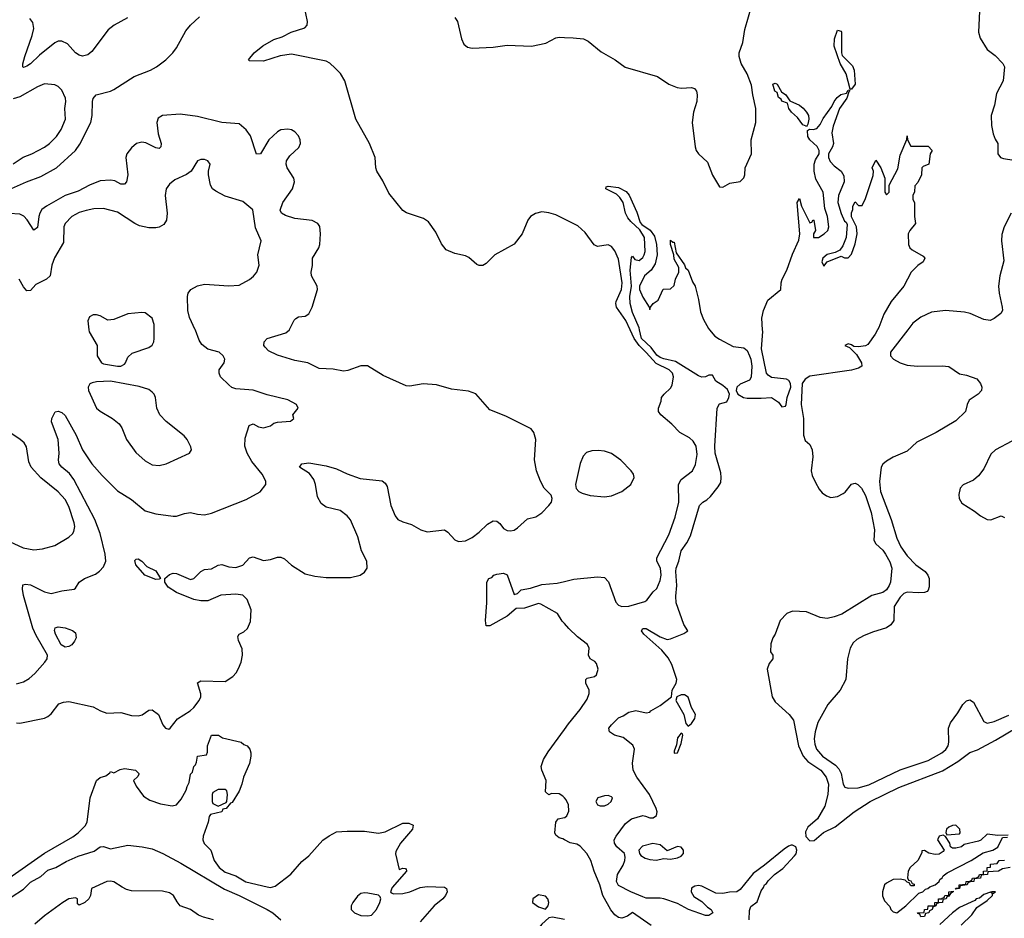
# Model space of a CAD drawing. Header units: inches. Extents: x 1694797 to 1849917, y 907313 to 1017959.
# Tile 76 of 256: x 1706868 to 1712528, y 956619 to 961781. Entities that reach past the tile are written whole.
import ezdxf

# ---------------------------------------------------------------- set-up
doc = ezdxf.new("R2010")
doc.units = ezdxf.units.IN
doc.header["$MEASUREMENT"] = 0
for name, color, linetype in [('B7905', 7, 'Continuous'), ('B7906', 7, 'Continuous'), ('B7915', 7, 'Continuous'), ('B7916', 7, 'Continuous')]:
    doc.layers.add(name, color=color, linetype=linetype)

msp = doc.modelspace()

# ---------------------------------------------------------------- linework, layer by layer
at = {"layer": 'B7905', "color": 5}
for points, elevation in [([(1706850, 957741.5), (1706870, 957740.2), (1707010, 957768.8), (1707030, 957777.4), (1707050, 957793.4), (1707093.5, 957850), (1707119.5, 957860.5), (1707150, 957864.8), (1707290, 957832.7), (1707332, 957810), (1707370, 957796.5), (1707450, 957800.4), (1707510, 957784.4), (1707550, 957780.8), (1707572, 957788), (1707610, 957814.3), (1707630, 957816.8), (1707666.5, 957790), (1707691.8, 957730), (1707706.7, 957710), (1707726, 957706), (1707734, 957710), (1707775.4, 957764.6), (1707847.8, 957810), (1707870, 957830.2), (1707900.8, 957870), (1707909.8, 957890), (1707908.9, 957908.9), (1707890, 957971), (1707910, 957982), (1708050, 957979.5), (1708093, 958007), (1708112.2, 958027.8), (1708126.7, 958053.3), (1708141.1, 958090), (1708149.8, 958130), (1708147, 958167), (1708126.3, 958213.7), (1708122.5, 958237.5), (1708129, 958250), (1708155.8, 958264.2), (1708177.1, 958282.9), (1708195.7, 958324.3), (1708198, 958390), (1708176, 958450), (1708150, 958474.3), (1708110, 958480.5), (1708024.3, 958475.7), (1707950, 958442.7), (1707910, 958442.2), (1707870, 958450.6), (1707769.4, 958489.4), (1707721.4, 958521.4), (1707702, 958550), (1707702.7, 958570), (1707730, 958593.8), (1707750, 958602.2), (1707770, 958599.3), (1707850, 958564.5), (1707870, 958570.3), (1707910, 958610.3), (1707930, 958622.3), (1707970, 958626.7), (1708010, 958647.7), (1708030, 958651.7), (1708070, 958636.9), (1708110, 958634.3), (1708150, 958647.6), (1708189.8, 958690.2), (1708210, 958694.9), (1708270, 958674), (1708310, 958679.5), (1708350, 958693), (1708370, 958693), (1708390, 958684.4), (1708430, 958648.2), (1708510, 958598), (1708564.6, 958584.6), (1708630, 958576.9), (1708770, 958577.3), (1708824.5, 958590), (1708850, 958606.3), (1708864.7, 958630), (1708862.8, 958670), (1708833.8, 958730), (1708811.2, 958810), (1708770, 958906.9), (1708750, 958931), (1708710, 958960.4), (1708630, 958979.6), (1708600.9, 959000.9), (1708580.2, 959040.2), (1708569, 959110), (1708559.4, 959139.4), (1708534.6, 959174.6), (1708477.2, 959210), (1708489.3, 959230), (1708530, 959235.8), (1708630, 959217.5), (1708690, 959200.6), (1708750, 959172.1), (1708825.4, 959145.4), (1708951.9, 959131.9), (1708970, 959117.6), (1708980, 959100), (1709001.8, 958990), (1709026.9, 958930), (1709042, 958910), (1709070, 958896.1), (1709120.6, 958880.6), (1709174.9, 958850), (1709210, 958838.4), (1709310, 958850.2), (1709330, 958837), (1709370, 958792), (1709390, 958783.6), (1709430, 958787.9), (1709470, 958806.5), (1709510, 958837.3), (1709557.1, 958882.9), (1709590, 958902), (1709610, 958900.7), (1709627.5, 958887.5), (1709650, 958858.5), (1709670, 958847.2), (1709690, 958844.7), (1709710, 958849.1), (1709730, 958862), (1709786.7, 958913.3), (1709834.5, 958925.5), (1709870, 958947.9), (1709909.7, 958990), (1709924.2, 959010), (1709929.6, 959030), (1709923.7, 959050), (1709882.4, 959090), (1709861.3, 959130), (1709838.9, 959190), (1709828.3, 959251.7), (1709835.6, 959370), (1709823.7, 959410), (1709809.2, 959430), (1709662.3, 959502.3), (1709570, 959539.7), (1709490, 959631.3), (1709447.6, 959647.6), (1709350, 959658.9), (1709263.3, 959683.3), (1709188.2, 959688.2), (1709110, 959675.6), (1709090, 959677.7), (1708956.6, 959736.7), (1708867.1, 959792.9), (1708830, 959792.8), (1708754.1, 959765.9), (1708730, 959761.5), (1708670, 959774), (1708590, 959777.4), (1708523.6, 959810), (1708450, 959823.4), (1708350, 959854.5), (1708299.2, 959879.2), (1708278.9, 959898.9), (1708272.4, 959910), (1708272.6, 959930), (1708290.6, 959949.4), (1708398.8, 959981.2), (1708418.5, 960000)], 620), ([(1706850, 957966), (1706890, 957977.3), (1706923.1, 957996.9), (1706955.3, 958024.7), (1707012.4, 958090), (1707025.7, 958110), (1707027.4, 958130), (1706963.1, 958243.1), (1706944.5, 958284.5), (1706890, 958472.3), (1706883.5, 958510), (1706886.6, 958533.4), (1706901.5, 958538.5), (1706930, 958533.8), (1707010, 958493.7), (1707050, 958483.8), (1707110, 958500.7), (1707182, 958510), (1707190, 958516), (1707210, 958550.4), (1707241.2, 958570), (1707304.6, 958595.4), (1707327.7, 958612.3), (1707350, 958638), (1707362.8, 958670), (1707360.2, 958710), (1707330.4, 958830), (1707300.7, 958910), (1707179.2, 959139.2), (1707153.7, 959173.7), (1707109.8, 959210), (1707096.1, 959230), (1707090.9, 959250), (1707095.6, 959290), (1707089.8, 959370), (1707051.1, 959470), (1707053, 959490), (1707071.5, 959528.5), (1707090, 959532.7), (1707110, 959524), (1707130, 959507.4), (1707193.5, 959393.5), (1707229.4, 959310), (1707283, 959230), (1707342.6, 959162.6), (1707430, 959074.2), (1707510, 959024.7), (1707590, 958958.6), (1707650, 958941.5), (1707750, 958928.2), (1707770, 958928), (1707815.3, 958944.7), (1707849.7, 958950.3), (1707890, 958939.3), (1707930, 958936.4), (1707970, 958945.7), (1708170, 959024), (1708251.4, 959068.6), (1708282.6, 959110), (1708283.9, 959130), (1708262.2, 959170), (1708203.1, 959243.1), (1708176.5, 959290), (1708162.9, 959330), (1708164, 959376), (1708187.3, 959450), (1708210, 959458.4), (1708241, 959441), (1708270, 959436.5), (1708310, 959448.3), (1708330, 959462.6), (1708350, 959468.9), (1708425.6, 959474.4), (1708444, 959490), (1708438, 959510), (1708468.7, 959550), (1708459, 959570), (1708410, 959597.6), (1708290, 959625.1), (1708210, 959652.8), (1708110, 959659.5), (1708088.5, 959668.5), (1708070, 959682.8), (1708022.9, 959730), (1708014, 959750), (1708014.5, 959770), (1708043.7, 959810), (1708047, 959830), (1708038.4, 959850), (1708015.1, 959870), (1707950, 959888.9), (1707915.3, 959915.3), (1707899.4, 959939.4), (1707878, 959998), (1707877, 960000)], 640), ([(1707266.5, 960000), (1707267.9, 959987.9), (1707314, 959910), (1707314, 959850), (1707338, 959810), (1707350, 959804), (1707430, 959790.6), (1707450, 959790.7), (1707470, 959802.8), (1707477.2, 959810), (1707490, 959842), (1707514.6, 959865.4), (1707610, 959897.1), (1707630, 959910.7), (1707638.9, 959930), (1707641.7, 959950), (1707640.9, 960000)], 660), ([(1706708, 958830), (1706887.7, 958747.7), (1706950, 958735), (1706999.8, 958740.2), (1707070, 958759.6), (1707151, 958809), (1707172.2, 958827.8), (1707179.6, 958840.4), (1707185.3, 958870), (1707182.2, 958890), (1707150, 958984.2), (1707130, 959023.9), (1707090, 959068.9), (1706990, 959148.8), (1706934.8, 959210), (1706921.1, 959241), (1706906.5, 959326.5), (1706894.3, 959350), (1706871.6, 959370), (1706749.9, 959449.9)], 660), ([(1710000, 958311.2), (1709986.5, 958326.5), (1709959.7, 958370), (1709863.8, 958423.8), (1709850, 958426.8), (1709770, 958400.2), (1709722.6, 958397.4), (1709670, 958353.8), (1709570, 958298), (1709550, 958298), (1709545.2, 958330), (1709553.2, 958430), (1709554, 958550), (1709564.5, 958570), (1709583, 958577), (1709592.8, 958590), (1709610, 958596.4), (1709650, 958601), (1709671.2, 958591.2), (1709710, 958478.8), (1709730, 958483.8), (1709750, 958504.9), (1709805.3, 958514.7), (1709870, 958536.1), (1709956.9, 958543.1), (1710000, 958553.9)], 580), ([(1710000, 957310.1), (1709990, 957320.9), (1709970, 957332.7), (1709924.7, 957335.3), (1709910, 957328), (1709890, 957346), (1709895.1, 957410), (1709869.6, 957469.6), (1709866.6, 957490), (1709879.3, 957530), (1709905.3, 957574.7), (1710000, 957703.9)], 580), ([(1706806.6, 956850), (1707010, 956992.9), (1707173.4, 957086.6), (1707204.7, 957110), (1707245.1, 957150), (1707256.2, 957170), (1707273, 957310), (1707308.9, 957410), (1707330, 957427.3), (1707363.2, 957436.8), (1707386, 957454), (1707390, 957462), (1707410, 957454), (1707446, 957474), (1707470, 957479.3), (1707533.1, 957470), (1707553.7, 957450), (1707553.5, 957446.5), (1707547.7, 957432.3), (1707522, 957410), (1707536.9, 957376.9), (1707579.9, 957319.9), (1707616.4, 957296.4), (1707677, 957277), (1707745.1, 957265.1), (1707768.8, 957271.2), (1707796.3, 957303.7), (1707825.6, 957354.4), (1707830, 957376), (1707841.6, 957398.4), (1707850, 957446), (1707862, 957458), (1707870, 957490.7), (1707879.7, 957500.3), (1707885.1, 957514.9), (1707890, 957550.8), (1707942, 957558), (1707947.3, 957572.7), (1707948.7, 957608.7), (1707970, 957670.2), (1708010.8, 957670), (1708034.4, 957654.4), (1708141, 957630), (1708157, 957617), (1708176.3, 957610), (1708190.8, 957590), (1708196, 957570), (1708197.3, 957550), (1708190, 957508), (1708154, 957430), (1708146, 957390), (1708130, 957348.7), (1708090, 957284), (1708080.7, 957279.3), (1708056, 957250), (1708035.3, 957244.7), (1708029.3, 957229.3), (1707964.7, 957215.3), (1707956.9, 957203.1), (1707952.4, 957170), (1707923.1, 957090), (1707921.6, 957070), (1707928.8, 957048.8), (1707967.3, 957010), (1707986.4, 956950), (1708015.6, 956910), (1708050, 956882.7), (1708110, 956863), (1708168.8, 956828.8), (1708290, 956799), (1708310, 956796.1), (1708337.7, 956802.3), (1708427.6, 956872.4), (1708490, 956944.7), (1708530, 956978.3), (1708610, 957067.2), (1708647.2, 957092.8), (1708690, 957114.6), (1708750, 957119.7), (1708850, 957119.1), (1708930, 957107), (1708970, 957114.4), (1709070, 957165.8), (1709105.6, 957165.6), (1709130, 957154), (1709126.9, 957130), (1709057.8, 957050), (1709030, 957002), (1709028.7, 956988.7), (1709050, 956898), (1709070, 956906), (1709084.7, 956904.7), (1709090, 956902), (1709091.5, 956890), (1709010, 956795.6), (1709000.3, 956770), (1709004.3, 956764.3), (1709019.6, 956759.6), (1709070, 956760.2), (1709111.2, 956771.2), (1709170, 956795.3), (1709210, 956801.6), (1709310, 956797), (1709320.7, 956790), (1709324.8, 956770), (1709316.6, 956750), (1709300.4, 956730), (1709250, 956689.3), (1709170, 956598.7)], 580), ([(1710000, 957069.7), (1709990, 957075.3), (1709970, 957081.2), (1709950, 957095.3), (1709943.7, 957110), (1709949.5, 957170.5), (1709964, 957190), (1710000, 957196.8)], 580), ([(1706819.9, 956740.1), (1706890, 956786.5), (1706930, 956826.5), (1706990, 956859.6), (1707030, 956894.4), (1707076, 956910), (1707135.8, 956944.2), (1707204.2, 956975.8), (1707296.4, 957003.6), (1707330, 957028.3), (1707350, 957030.8), (1707390, 957018.2), (1707490, 957038.5), (1707571.8, 957030), (1707630, 957017.3), (1707690.8, 956990.8), (1707795.2, 956935.2), (1708045.4, 956785.4), (1708130.2, 956750.2), (1708290.2, 956670), (1708322.8, 956650), (1708369.6, 956609.6)], 560), ([(1707982, 956610), (1707924.2, 956624.2), (1707896.6, 956636.6), (1707850, 956668.5), (1707791, 956691), (1707772.9, 956712.9), (1707753.3, 956750), (1707730, 956765.6), (1707690, 956773.8), (1707510, 956775.6), (1707483.1, 956783.1), (1707456.8, 956796.8), (1707410, 956828.2), (1707390, 956832.5), (1707368.7, 956830), (1707280.3, 956790), (1707274.9, 956750), (1707266, 956730), (1707242, 956710), (1707210, 956694), (1707200.9, 956700.9), (1707200.7, 956730), (1707190, 956736), (1707150.7, 956730), (1707116.9, 956710), (1707010, 956633.2), (1706955.4, 956584.6)], 560), ([(1710000, 956612.1), (1709930, 956626), (1709910, 956622), (1709870, 956585.6), (1709820.1, 956519.9), (1709793.2, 956470), (1709791.6, 956430), (1709808, 956370), (1709807.3, 956290), (1709816.5, 956210), (1709810, 956183.5), (1709774.6, 956130), (1709774.4, 956110), (1709805, 955990), (1709839.9, 955930), (1709896.5, 955870), (1709904.1, 955850), (1709905.7, 955810), (1709913.1, 955773.1), (1709923.7, 955750), (1709952.3, 955712.3), (1709966.7, 955666.7), (1709990, 955641.6), (1710000, 955636.5)], 620)]:
    msp.add_lwpolyline(points, dxfattribs=dict(at, elevation=elevation))
for points, elevation in [([(1707390, 959703.7), (1707310, 959701), (1707284.4, 959695.6), (1707271.8, 959688.2), (1707262.4, 959670), (1707264.2, 959650), (1707309.3, 959550), (1707330, 959531.5), (1707402, 959490), (1707439.9, 959459.9), (1707455.8, 959435.8), (1707483, 959370), (1707535.1, 959295.1), (1707590, 959246.4), (1707630, 959224.4), (1707670, 959219.5), (1707710, 959228.5), (1707845.2, 959290), (1707855.1, 959310), (1707852.1, 959327.9), (1707831.2, 959370), (1707813.3, 959390), (1707710, 959473.3), (1707673.3, 959510), (1707657.4, 959550), (1707648.4, 959610), (1707641, 959630), (1707630, 959641.7), (1707610, 959656.3), (1707554.2, 959674.2)], 660), ([(1707650, 958565.1), (1707587.3, 958590), (1707536, 958650), (1707530, 958674), (1707538, 958682), (1707550, 958682.8), (1707570, 958670.5), (1707599.8, 958639.8), (1707650, 958615.3), (1707677.3, 958570), (1707670, 958566)], 620), ([(1707130, 958176), (1707106.8, 958190), (1707073.6, 958250), (1707067.7, 958272.3), (1707073.1, 958286.9), (1707090, 958292.6), (1707130, 958286.5), (1707172.5, 958272.5), (1707190, 958258), (1707193.1, 958230), (1707184.1, 958210), (1707167.9, 958190), (1707150, 958180.1)], 620), ([(1708050, 957358), (1708010, 957358), (1707978, 957342), (1707974, 957330), (1707974, 957290), (1707978, 957278), (1708010, 957262), (1708055.3, 957284.7), (1708058, 957290), (1708062, 957330), (1708058, 957350)], 580), ([(1708850, 956765.4), (1708830, 956761), (1708810, 956745.5), (1708783.5, 956710), (1708774, 956690), (1708773.7, 956670), (1708792.8, 956650), (1708830, 956634.4), (1708870, 956632), (1708890, 956637.2), (1708919.7, 956670), (1708938.6, 956710), (1708944.7, 956730), (1708941.2, 956741.2), (1708930.8, 956750.8), (1708870, 956762.9)], 580), ([(1709850, 956752.8), (1709818, 956730), (1709816.3, 956710), (1709850, 956685.3), (1709890, 956670.7), (1709906.6, 956690), (1709909.5, 956710), (1709903.6, 956730), (1709890, 956745.1)], 620)]:
    msp.add_lwpolyline(points, close=True, dxfattribs=dict(at, elevation=elevation))
at = {"layer": 'B7906', "color": 5}
for points, elevation in [([(1710000, 960635.1), (1709950, 960659.6), (1709910, 960672.1), (1709870, 960676.2), (1709832.3, 960667.7), (1709804.7, 960650), (1709790, 960629.7), (1709755.8, 960550), (1709710, 960491.6), (1709598.7, 960430), (1709550, 960379.8), (1709530, 960369.7), (1709510, 960369.7), (1709495.2, 960375.2), (1709450, 960414), (1709430, 960423.6), (1709370, 960438), (1709319, 960459), (1709293.1, 960493.1), (1709261.2, 960561.2), (1709218.7, 960618.7), (1709190, 960638.8), (1709091.4, 960671.4), (1709070, 960685.1), (1708990, 960784.4), (1708955.8, 960855.8), (1708921.5, 960910), (1708916, 960930), (1708911.9, 960990), (1708879.9, 961070), (1708801.2, 961210), (1708736.6, 961430), (1708712.2, 961472.2), (1708682.6, 961502.6), (1708650.9, 961530.9), (1708630, 961542.2), (1708430, 961583.5), (1708366.1, 961573.9), (1708270, 961542.8), (1708190, 961544.5), (1708183.7, 961550), (1708216.4, 961590), (1708266.6, 961630), (1708330, 961666.3), (1708377, 961683), (1708429.5, 961710), (1708506.6, 961733.4), (1708521.5, 961750), (1708522.9, 961770), (1708494.3, 961910)], 580), ([(1706770, 960788.3), (1706908, 960850), (1706990, 960880.5), (1707079.8, 960930), (1707188.4, 961030), (1707214.7, 961065.3), (1707277.3, 961190), (1707283.9, 961230), (1707285.9, 961310), (1707291.3, 961328.7), (1707308.2, 961350), (1707389.9, 961370.1), (1707410, 961379.3), (1707525.8, 961454.2), (1707619.7, 961490), (1707653.7, 961510), (1707708.2, 961550), (1707748.3, 961590), (1707770, 961619.3), (1707822.7, 961717.3), (1707849.7, 961750), (1707901.8, 961798.2)], 620), ([(1707487.5, 961792.5), (1707411, 961749), (1707377.1, 961722.9), (1707282.2, 961597.8), (1707260.8, 961579.2), (1707230, 961572), (1707210, 961577.7), (1707190, 961590.7), (1707142.6, 961642.6), (1707110, 961658), (1707090, 961657.7), (1707070, 961647.9), (1706982.8, 961577.2), (1706930, 961527.3), (1706910, 961513.1), (1706890, 961506.9), (1706886, 961510), (1706886.5, 961526.5), (1706897.4, 961570), (1706940.1, 961690), (1706949.9, 961730), (1706944.3, 961764.3), (1706926.9, 961786.9)], 620), ([(1709370, 961794.3), (1709384.4, 961770), (1709407.5, 961670), (1709421.2, 961641.2), (1709442.9, 961622.9), (1709470, 961616.9), (1709590, 961622.6), (1709670, 961634.9), (1709810, 961628), (1709893.1, 961646.9), (1709950, 961676.1), (1709970, 961679.6), (1710000, 961678.8)], 580), ([(1706830, 960953.7), (1706888.6, 960991.4), (1706937.6, 961010), (1707010, 961048.4), (1707039.1, 961070), (1707079.7, 961110), (1707107.6, 961150), (1707132.2, 961210), (1707127.1, 961270), (1707132.8, 961310), (1707131.3, 961330), (1707110, 961376), (1707090, 961398), (1707070, 961407.6), (1707010, 961412.8), (1706970, 961395.4), (1706870, 961337.5), (1706830, 961325.6)], 640), ([(1708418.5, 960000), (1708419.2, 960000.8), (1708445.6, 960054.4), (1708455.1, 960064.9), (1708470, 960073.4), (1708510, 960078.5), (1708530, 960090.4), (1708548.7, 960130), (1708579.5, 960230), (1708578, 960250), (1708545.1, 960310), (1708543.5, 960330), (1708551.8, 960368.2), (1708552.1, 960410), (1708587.2, 960470), (1708592.9, 960490), (1708598, 960550), (1708593.1, 960593.1), (1708582, 960610), (1708550, 960626.9), (1708450, 960639.4), (1708395.7, 960655.7), (1708372.4, 960670), (1708366.4, 960686.4), (1708380.9, 960730), (1708435.9, 960810), (1708447.4, 960850), (1708443.2, 960870), (1708405.7, 960930), (1708400.7, 960950), (1708402.8, 960970), (1708421.3, 960998.7), (1708473.6, 961046.4), (1708482, 961070), (1708481.1, 961090), (1708470, 961114.5), (1708450, 961136.2), (1708430, 961147.3), (1708410, 961152.3), (1708370, 961147.8), (1708350, 961135.8), (1708299.8, 961090), (1708252.9, 961010), (1708230, 961007.8), (1708194.5, 961114.5), (1708170, 961148.8), (1708130, 961183.5), (1708030.2, 961189.8), (1707890, 961224.6), (1707790, 961237.4), (1707688.8, 961231.2), (1707663.9, 961216.1), (1707656.9, 961190), (1707664.4, 961124.4), (1707680.7, 961070), (1707680.3, 961050), (1707670, 961040.5), (1707650, 961044.1), (1707592.5, 961072.5), (1707570, 961078.2), (1707540.3, 961070), (1707510, 961044.2), (1707483.2, 961010), (1707478, 960990), (1707489.2, 960890), (1707482, 960850), (1707470, 960835.4), (1707450, 960836.8), (1707414.7, 960854.7), (1707390, 960859.6), (1707330, 960855.2), (1707270, 960830.4), (1707203.9, 960796.1), (1707129.1, 960770.9), (1707021.7, 960710), (1706995.6, 960690), (1706983.1, 960670), (1706977.6, 960650), (1706970, 960587.6), (1706950, 960571.3), (1706911.4, 960631.4), (1706891.9, 960651.9), (1706870, 960663.5), (1706748.1, 960671.9)], 620), ([(1707877, 960000), (1707843.4, 960070), (1707835.2, 960110), (1707832.2, 960190), (1707836.9, 960210), (1707851.8, 960230), (1707890, 960251.7), (1707930, 960262.3), (1708070, 960252.2), (1708130, 960255.5), (1708190, 960288), (1708212.7, 960307.3), (1708232, 960330), (1708244.5, 960370), (1708238, 960430), (1708256.3, 960510), (1708224.4, 960584.4), (1708207.6, 960687.6), (1708150, 960736.9), (1708050, 960766.5), (1707995.1, 960795.1), (1707975.6, 960810), (1707964.2, 960830), (1707953.7, 960890), (1707953, 960910), (1707963.7, 960950), (1707949, 960970), (1707930, 960977.6), (1707910, 960976.9), (1707890, 960969.4), (1707853, 960910), (1707827.9, 960892.1), (1707759.5, 960860.5), (1707730, 960835.1), (1707710.5, 960810), (1707703.7, 960770), (1707716.9, 960670), (1707713, 960630), (1707696, 960604), (1707670, 960589.8), (1707650, 960585.1), (1707610, 960585.3), (1707556.9, 960596.9), (1707529.2, 960609.2), (1707430, 960676.1), (1707350, 960695.8), (1707293.9, 960693.9), (1707250, 960685), (1707210, 960672.8), (1707168.8, 960650), (1707130.3, 960610), (1707122, 960590), (1707119.2, 960500.8), (1707067.8, 960412.2), (1707053.5, 960370), (1707043.2, 960310), (1707023.1, 960290), (1706960.9, 960259.1), (1706930, 960224.2), (1706910, 960223.5), (1706890, 960246.3), (1706864.4, 960290)], 640), ([(1707640.9, 960000), (1707640.4, 960030), (1707630, 960066.6), (1707590, 960096.2), (1707570, 960099.5), (1707490, 960091.8), (1707410, 960059.3), (1707374, 960054), (1707330, 960079), (1707310, 960085.2), (1707290, 960085.2), (1707270, 960073.2), (1707260.7, 960050), (1707266.5, 960000)], 660)]:
    msp.add_lwpolyline(points, dxfattribs=dict(at, elevation=elevation))
at = {"layer": 'B7915', "color": 5}
for points, elevation in [([(1710000, 958553.9), (1710052.8, 958567.2), (1710190, 958580.2), (1710230, 958576.5), (1710252, 958552), (1710294.1, 958434.1), (1710310, 958417.3), (1710330, 958409), (1710370, 958411.4), (1710461.3, 958438.7), (1710473.5, 958446.5), (1710510, 958494), (1710530, 958512.4), (1710550, 958559.3), (1710555.1, 958590), (1710551.4, 958630), (1710530.7, 958670), (1710530.7, 958690), (1710599.4, 958820.6), (1710636.9, 958923.1), (1710656.8, 959010), (1710655, 959110), (1710670, 959138.9), (1710735.1, 959190), (1710753.6, 959226.4), (1710762.8, 959282.8), (1710757.5, 959330), (1710740.3, 959360.3), (1710718.8, 959378.8), (1710663.5, 959410), (1710616.8, 959456.8), (1710552.8, 959510), (1710539.7, 959530), (1710539.7, 959550), (1710555.6, 959590), (1710558.4, 959610), (1710572, 959630), (1710610, 959664.4), (1710618.6, 959681.4), (1710627.2, 959730), (1710621.1, 959750), (1710601.6, 959770), (1710526.4, 959806.3), (1710470, 959869.8), (1710428.5, 959908.5), (1710399.5, 959950), (1710376.4, 960000)], 580), ([(1711061.2, 956610), (1711063.9, 956663.9), (1711070, 956686), (1711106.5, 956713.5), (1711130, 956776.4), (1711144.4, 956795.6), (1711149.2, 956810), (1711161, 956819), (1711170, 956834.2), (1711206.9, 956870), (1711255.2, 956904.8), (1711322.9, 956977.1), (1711330.7, 956989.3), (1711334.5, 957010), (1711329.5, 957029.5), (1711310, 957039.5), (1711302, 957038), (1711286.7, 957033.3), (1711263.3, 957016.7), (1711150, 956923.2), (1711083.5, 956876.5), (1711010, 956784.2), (1710990, 956769.7), (1710947.8, 956767.8), (1710910, 956760.3), (1710870, 956763.5), (1710790, 956802.9), (1710770, 956807.1), (1710750, 956802.8), (1710729.2, 956790.8), (1710727.2, 956770), (1710744.1, 956744.1), (1710790, 956715.6), (1710822.4, 956682.4), (1710843, 956670), (1710851.7, 956650), (1710830, 956635.6), (1710810, 956635.6), (1710713.2, 956670), (1710650, 956704.5), (1710571.3, 956731.3), (1710550, 956735.1), (1710470, 956734.8), (1710450, 956741.3), (1710380.7, 956770), (1710310, 956806.6), (1710298, 956830), (1710303.7, 956870), (1710336.4, 956923.6), (1710346.3, 956950), (1710348.2, 956970), (1710345.1, 956990), (1710300.7, 957030), (1710288, 957050), (1710286.3, 957070), (1710296.3, 957090), (1710350, 957163.1), (1710385.1, 957190), (1710450, 957208.4), (1710466.2, 957206.2), (1710490, 957194.8), (1710510, 957194.8), (1710529, 957210), (1710532.3, 957230), (1710527.6, 957250), (1710488.4, 957330), (1710415.8, 957430), (1710395.4, 957470), (1710391.3, 957510), (1710402.7, 957590), (1710392.7, 957612.7), (1710337, 957657), (1710288, 957670), (1710258, 957690), (1710255.3, 957710), (1710269.2, 957730), (1710310, 957770.6), (1710338, 957782), (1710370, 957802.8), (1710410, 957812.7), (1710470, 957798.8), (1710490, 957802), (1710495.3, 957810), (1710550, 957842), (1710615.3, 957890), (1710619.7, 957930), (1710642.2, 957970), (1710644.8, 957990), (1710616.5, 958076.5), (1710595, 958115), (1710559.5, 958159.5), (1710455.1, 958250), (1710441.6, 958270), (1710450, 958284), (1710470, 958282.6), (1710550, 958235.8), (1710590, 958221.1), (1710610, 958223.8), (1710685.4, 958254.6), (1710709, 958270), (1710685.8, 958305.8), (1710642, 958430), (1710640.2, 958470), (1710646.2, 958530), (1710639.5, 958610), (1710642.3, 958630), (1710657.2, 958670), (1710671.1, 958730), (1710704, 958776), (1710723.3, 958816.7), (1710776.3, 958990), (1710795.1, 959010), (1710817.9, 959022.1), (1710839.2, 959040.8), (1710883.6, 959096.4), (1710897.6, 959122.4), (1710901.2, 959150), (1710897.7, 959177.7), (1710866.3, 959290), (1710863.4, 959330), (1710877.6, 959550), (1710890, 959574.2), (1710933.9, 959586.1), (1710945.2, 959610), (1710948.4, 959630), (1710936.3, 959656.3), (1710910, 959680.2), (1710870, 959703.7), (1710850, 959738), (1710830, 959738.4), (1710811.2, 959728.8), (1710790, 959727.8), (1710770, 959734.9), (1710638.2, 959818.2), (1710570, 959832.4), (1710550, 959840.6), (1710530, 959853.7), (1710498.1, 959898.1), (1710442.5, 959950), (1710431.7, 960000)], 560), ([(1710833.7, 960000), (1710863.6, 959963.6), (1710890, 959945.5), (1710970, 959904), (1711030, 959896.3), (1711050, 959880.7), (1711064.2, 959850), (1711071.3, 959830), (1711075.9, 959790), (1711072.2, 959727.8), (1711064.2, 959710), (1711010, 959686.3), (1710991, 959670), (1710986.2, 959650), (1710996.8, 959630), (1711029.7, 959609.7), (1711050, 959607), (1711130, 959605.8), (1711190, 959610.2), (1711230, 959583), (1711250, 959556.3), (1711270, 959561.6), (1711273.6, 959570), (1711280.2, 959610), (1711300.3, 959670), (1711298.4, 959690), (1711290, 959707.7), (1711276.4, 959716.4), (1711190, 959725.4), (1711170, 959738), (1711161.5, 959750), (1711131.9, 959890), (1711139.7, 959990), (1711138.9, 960000)], 560), ([(1711799.7, 960000), (1711785.8, 959974.2), (1711744.2, 959915.8), (1711730, 959907.1), (1711690, 959901.7), (1711663.3, 959903.3), (1711650, 959913.6), (1711630, 959918), (1711611.3, 959910), (1711638, 959898), (1711678.3, 959858.3), (1711707.6, 959810), (1711708.8, 959790), (1711690, 959779.4), (1711650, 959768.2), (1711410, 959733.7), (1711383.7, 959716.3), (1711366, 959690), (1711360.4, 959570), (1711373.9, 959490), (1711373.4, 959393.3), (1711383.4, 959363.4), (1711410, 959341.3), (1711423.2, 959310), (1711427.9, 959270), (1711418.4, 959190), (1711423.1, 959163.1), (1711441.9, 959121.9), (1711463.3, 959083.3), (1711481.9, 959061.9), (1711505.2, 959045.2), (1711530, 959036.1), (1711570, 959041.7), (1711601.7, 959058.3), (1711613.4, 959066.6), (1711650, 959112.7), (1711662.9, 959117.1), (1711670, 959118.4), (1711686.7, 959110), (1711707.8, 959090), (1711730, 959048.4), (1711763.2, 958950), (1711781, 958850), (1711778.3, 958790), (1711790.2, 958770), (1711830, 958733.7), (1711845.7, 958710), (1711870, 958667.2), (1711881, 958630), (1711873.1, 958550), (1711866.5, 958530), (1711850, 958505), (1711829, 958491), (1711767, 958473), (1711594.9, 958365.1), (1711550.4, 958349.6), (1711510, 958341.8), (1711470, 958345.8), (1711390, 958378.3), (1711310, 958383.1), (1711278.4, 958370), (1711239.1, 958330), (1711211.3, 958250), (1711198, 958230), (1711185.4, 958194.6), (1711184.7, 958150), (1711198, 958130), (1711198, 958110), (1711177.1, 958082.9), (1711164.4, 958050), (1711193, 957890), (1711210, 957862), (1711291, 957790), (1711316.4, 957756.4), (1711345.2, 957610), (1711371.4, 957550), (1711399, 957519), (1711472.5, 957470), (1711503.6, 957430), (1711517, 957390), (1711513.8, 957330), (1711496.6, 957263.4), (1711453.5, 957190), (1711398.8, 957141.2), (1711384.3, 957115.7), (1711388, 957088), (1711410, 957063.3), (1711435.2, 957064.8), (1711489.1, 957110.9), (1711555.9, 957144.1), (1711665.8, 957230), (1711757.7, 957290), (1711921.5, 957370), (1712173.6, 957466.4), (1712261.1, 957518.9), (1712330, 957571.5), (1712373, 957587), (1712477.2, 957642.8), (1712670, 957757.5)], 560), ([(1711974.1, 960000), (1711873.4, 959870), (1711874.6, 959850), (1711891.9, 959830), (1711928.9, 959808.9), (1711970, 959797.1), (1712029.9, 959790.1), (1712170, 959792.5), (1712210, 959788.2), (1712270, 959746), (1712310, 959739.3), (1712370, 959717.3), (1712390.6, 959690), (1712398, 959670), (1712397.1, 959650), (1712378, 959630), (1712325.6, 959594.4), (1712313.7, 959570), (1712305.5, 959530), (1712250, 959476.9), (1712135.8, 959410), (1712025.7, 959354.3), (1711970, 959302), (1711890, 959268.4), (1711850, 959245.1), (1711830, 959228), (1711821, 959210), (1711811.3, 959128.7), (1711817.1, 959070), (1711877.9, 958910), (1711910, 958802), (1711932.3, 958752.3), (1711970, 958700.9), (1712019.1, 958650), (1712072.6, 958610), (1712089.1, 958590), (1712095.8, 958570), (1712096.7, 958523.3), (1712090, 958502.7), (1712084.2, 958495.8), (1712069.3, 958490.7), (1712032.1, 958487.9), (1711970, 958493.1), (1711950, 958484.6), (1711930, 958463.9), (1711895.3, 958410), (1711892.9, 958330), (1711875.2, 958304.8), (1711850, 958286.8), (1711770, 958262.8), (1711718.7, 958241.3), (1711680.7, 958219.3), (1711659.4, 958200.6), (1711642.8, 958170), (1711626, 958110), (1711617.6, 957990), (1711583.6, 957930), (1711513, 957847), (1711456.8, 957743.2), (1711440.8, 957690), (1711434.7, 957650), (1711438.8, 957618.8), (1711448.9, 957590), (1711483.6, 957550), (1711557.7, 957497.7), (1711577.6, 957477.6), (1711590.9, 957450), (1711602, 957390), (1711611.8, 957371.8), (1711630, 957366.2), (1711688.8, 957368.8), (1711750, 957384.4), (1711930, 957471.2), (1712090, 957524.4), (1712168.3, 957570), (1712191.7, 957588.3), (1712205.9, 957610), (1712209.9, 957630), (1712207.3, 957710), (1712218.2, 957741.8), (1712261.2, 957798.8), (1712290, 957846), (1712310, 957867.7), (1712330, 957873.4), (1712350, 957859.5), (1712409.3, 957750), (1712430, 957739.8), (1712470, 957749), (1712554, 957786)], 580), ([(1712665.6, 959410), (1712477.5, 959310), (1712450, 959285.3), (1712410, 959201.1), (1712379.5, 959160.5), (1712350, 959136.4), (1712291.2, 959108.8), (1712273.4, 959090), (1712266.1, 959053.9), (1712267.8, 959030), (1712283.1, 959003.1), (1712357.5, 958957.5), (1712390.5, 958930), (1712430, 958910.3), (1712450, 958908.4), (1712510, 958930.3), (1712530, 958921.6)], 620), ([(1710000, 957703.9), (1710023.7, 957736.3), (1710090, 957817.3), (1710130, 957878), (1710141.2, 957910), (1710141.2, 957930), (1710122, 957970), (1710122, 957990), (1710130, 957998), (1710172.9, 958007.1), (1710183.1, 958016.9), (1710192.7, 958050), (1710183.1, 958083.1), (1710174.6, 958094.6), (1710148, 958110), (1710138, 958130), (1710141.2, 958170), (1710131.7, 958191.7), (1710074.7, 958234.7), (1710024, 958284), (1710000, 958311.2)], 580), ([(1710000, 957196.8), (1710002.7, 957197.3), (1710012.7, 957207.3), (1710025.4, 957234.6), (1710022.4, 957270), (1710010, 957299.3), (1710000, 957310.1)], 580), ([(1710497.1, 956577.1), (1710390, 956652.7), (1710361.3, 956630), (1710330, 956620.2), (1710310, 956624), (1710290, 956637.6), (1710267.1, 956667.1), (1710219.4, 956750), (1710203.8, 956810), (1710170.4, 956890), (1710151.9, 956950), (1710128.2, 956990), (1710090, 957033.9), (1710070, 957045.2), (1710031.8, 957051.8), (1710000, 957069.7)], 580), ([(1712550, 957095.3), (1712490, 957094), (1712430, 957101.2), (1712392.4, 957067.6), (1712379, 957061), (1712296.8, 957043.2), (1712282, 957030), (1712250, 957021.2), (1712230, 957022), (1712218, 957030), (1712214, 957050), (1712190, 957088), (1712176.4, 957096.4), (1712154, 957090), (1712144.7, 957070), (1712182, 957010), (1712176.9, 957003.1), (1712153.7, 956986.3), (1712130, 956985.2), (1712093.6, 956993.6), (1712070, 957008), (1712054, 957006), (1712054, 956994), (1712031.3, 956950), (1711986, 956910), (1711976, 956890), (1711972, 956852), (1711978, 956838), (1711990, 956834), (1711998, 956818), (1712010, 956814), (1712010, 956806), (1711990, 956806), (1711982, 956822), (1711970, 956826), (1711958, 956838), (1711930, 956844), (1711890, 956841.2), (1711850, 956821.2), (1711838.8, 956810), (1711827.7, 956770), (1711827.9, 956747.9), (1711838.8, 956718.8), (1711870, 956685.5), (1711876.5, 956670), (1711890, 956655.8), (1711910, 956649.4), (1711961.4, 956690), (1712036.3, 956763.7), (1712059.3, 956770), (1712074.7, 956785.3), (1712089.2, 956790), (1712099.7, 956800.3), (1712130.8, 956810), (1712153.8, 956830), (1712158, 956842), (1712170, 956850.6), (1712176.5, 956863.5), (1712200.4, 956879.6), (1712336.9, 956950), (1712406.1, 956993.9), (1712462.4, 957010), (1712490, 957028.1), (1712518, 957082), (1712545.4, 957085.4)], 560), ([(1712562, 956910), (1712516.9, 956903.1), (1712494, 956890), (1712434, 956886), (1712432, 956870), (1712394, 956866), (1712392, 956850), (1712354, 956846), (1712352, 956830), (1712331.3, 956828.7), (1712318, 956822), (1712314, 956810), (1712274, 956806), (1712270, 956789), (1712246, 956786), (1712251.6, 956791.6), (1712268.4, 956791.6), (1712269.2, 956810), (1712306, 956814), (1712308, 956830), (1712329, 956831), (1712342, 956838), (1712346, 956850), (1712368.7, 956851.3), (1712382, 956858), (1712386, 956870), (1712408, 956872), (1712409, 956890), (1712428.9, 956891.1), (1712429.4, 956910), (1712448, 956912), (1712449, 956930), (1712486.6, 956933.4), (1712498, 956950), (1712528.2, 956951.8)], 540), ([(1712280.3, 956579.7), (1712341.1, 956638.9), (1712370, 956680.5), (1712430, 956721.6), (1712459.3, 956750), (1712460.2, 956759.8), (1712478, 956770), (1712454, 956770), (1712458, 956762), (1712448.9, 956768.9), (1712410, 956755), (1712385, 956735), (1712366.7, 956730), (1712358.2, 956721.8), (1712270, 956679.9), (1712229.6, 956650), (1712156.7, 956583.3)], 560)]:
    msp.add_lwpolyline(points, dxfattribs=dict(at, elevation=elevation))
for points, elevation in [([(1710193.5, 959306.5), (1710156.1, 959303.9), (1710126.4, 959293.6), (1710106.3, 959273.7), (1710089.1, 959230.9), (1710063.1, 959110), (1710067, 959087), (1710082.8, 959070), (1710100.8, 959060.8), (1710147.8, 959047.8), (1710230, 959038.9), (1710270, 959044.9), (1710330, 959070.3), (1710382, 959110), (1710399.6, 959150), (1710396.2, 959170), (1710383.6, 959190), (1710324.2, 959250), (1710270, 959288.2), (1710230, 959301.5)], 620), ([(1710690, 957902.5), (1710670, 957901.5), (1710644.7, 957890), (1710640.5, 957870), (1710686, 957790), (1710697.5, 957737.5), (1710710, 957722.8), (1710730, 957738.4), (1710750, 957766.4), (1710753.3, 957790), (1710729.8, 957829.8), (1710710, 957888.3)], 560), ([(1710670, 957682.7), (1710650, 957655.3), (1710644.4, 957615.6), (1710630, 957578), (1710630, 957567.3), (1710650, 957568.2), (1710670, 957622), (1710680.9, 957670), (1710678.4, 957678.4)], 560), ([(1710250, 957324.1), (1710230, 957323), (1710192, 957310), (1710179.5, 957290), (1710190.3, 957270.3), (1710204.6, 957264.6), (1710230, 957265.3), (1710250, 957274), (1710267.3, 957290), (1710275.4, 957310), (1710270, 957316)], 580), ([(1712250, 957152.7), (1712230, 957152.3), (1712210, 957141.2), (1712196, 957130), (1712192, 957112), (1712198, 957098), (1712270, 957104.7), (1712274, 957110), (1712273.2, 957130)], 560), ([(1710507.5, 957047.5), (1710447.8, 957032.2), (1710427.2, 957010), (1710430.2, 956990), (1710439, 956979), (1710463.6, 956963.6), (1710490, 956956.3), (1710527.4, 956952.6), (1710570, 956962), (1710610, 956957.4), (1710650, 956965.5), (1710670, 956975.2), (1710683.2, 956990), (1710683.4, 957010), (1710670, 957026.3), (1710650, 957031.3), (1710590, 957006), (1710550, 957039.7)], 560), ([(1712047.3, 956627.3), (1712042, 956642), (1712030, 956646), (1712029.6, 956650), (1712068, 956652), (1712069, 956670), (1712089, 956671), (1712089.5, 956690), (1712128.9, 956691.1), (1712129.4, 956710), (1712149, 956711), (1712149.5, 956730), (1712169.3, 956730.7), (1712170, 956734), (1712182, 956738), (1712186, 956750), (1712209.1, 956750.9), (1712209.6, 956770), (1712234, 956774), (1712234, 956770), (1712218, 956762), (1712210, 956746), (1712198, 956742), (1712194, 956730), (1712174, 956726), (1712172, 956710), (1712151.6, 956708.4), (1712138, 956702), (1712134, 956690), (1712118, 956682), (1712114, 956670), (1712098, 956662), (1712094, 956650), (1712074, 956646), (1712070, 956628.7)], 540)]:
    msp.add_lwpolyline(points, close=True, dxfattribs=dict(at, elevation=elevation))
at = {"layer": 'B7916', "color": 5}
for points, elevation in [([(1710000, 961678.8), (1710050, 961677.5), (1710108.2, 961670), (1710136.8, 961656.8), (1710210, 961595.3), (1710290.8, 961550.8), (1710348.2, 961508.2), (1710534, 961454), (1710599, 961410), (1710647.9, 961392.1), (1710672.3, 961387.7), (1710730, 961391.5), (1710746.3, 961386.3), (1710758.9, 961370), (1710763.2, 961350), (1710759.6, 961310), (1710741.8, 961250), (1710733, 961190), (1710751.1, 961050), (1710757.2, 961030), (1710770, 961010.3), (1710821.5, 960961.5), (1710850, 960887.7), (1710890, 960821), (1710910, 960818), (1710950, 960841), (1711008.9, 960851.1), (1711030, 960872), (1711037.2, 960890), (1711039.3, 960930), (1711075.1, 961010), (1711072, 961090), (1711099.6, 961190), (1711100.5, 961270), (1711081.8, 961350), (1711074.6, 961405.4), (1711050.5, 961470), (1711015.2, 961530), (1711003.9, 961570), (1711004.6, 961590), (1711024.7, 961650), (1711036.1, 961723.9), (1711078.8, 961870)], 580), ([(1712386.3, 961830), (1712379.6, 961710), (1712390, 961674), (1712430.2, 961610.2), (1712474.7, 961574.7), (1712519.1, 961530), (1712528.4, 961510), (1712521.6, 961430), (1712483.7, 961356.3), (1712471, 961290), (1712452.3, 961230), (1712453.6, 961173.6), (1712464.2, 961124.2), (1712474.6, 961094.6), (1712490.4, 961070), (1712490.3, 961010), (1712505.5, 960990), (1712523.1, 960983.1), (1712630, 960965.8)], 580), ([(1711138.9, 960000), (1711134.2, 960065.8), (1711143.6, 960110), (1711168.3, 960170), (1711243.7, 960230), (1711245.6, 960270), (1711251.8, 960290), (1711277.8, 960342.2), (1711310, 960434.8), (1711346.5, 960513.5), (1711352.3, 960550), (1711338, 960730), (1711350, 960754), (1711362, 960710), (1711410, 960614), (1711422, 960618), (1711430, 960632), (1711434, 960630), (1711442, 960570), (1711431.3, 960550), (1711432, 960530), (1711459, 960530), (1711492.3, 960550), (1711514.5, 960570), (1711518.4, 960590), (1711510.7, 960650), (1711495.4, 960695.4), (1711487.1, 960790), (1711445.2, 960865.2), (1711435.3, 960910), (1711435.1, 960950), (1711443.5, 960976.5), (1711464, 961010), (1711464, 961030), (1711452.1, 961052.1), (1711409.4, 961090), (1711399.5, 961110), (1711396.4, 961143.6), (1711408, 961152), (1711430, 961150.6), (1711450, 961155.5), (1711470, 961178), (1711486.8, 961213.2), (1711537.3, 961282.7), (1711549.8, 961310.2), (1711566.8, 961333.2), (1711589.1, 961350.9), (1711620.4, 961359.6), (1711630, 961376.3), (1711637.3, 961377.3), (1711638.8, 961370), (1711633.5, 961366.5), (1711623.5, 961330), (1711580.8, 961270), (1711544.9, 961170), (1711536.5, 961130), (1711545.4, 961070), (1711540.2, 961050), (1711516.5, 961010), (1711516.5, 960990), (1711526.9, 960966.9), (1711550, 960941.1), (1711590.3, 960910.3), (1711604.6, 960884.6), (1711606.5, 960850), (1711575.3, 960770), (1711570.3, 960730), (1711590, 960667.3), (1711610, 960624), (1711618.4, 960618.4), (1711625.2, 960605.2), (1711618.4, 960530), (1711598.9, 960481.1), (1711582.5, 960457.5), (1711555.9, 960444.1), (1711510, 960432), (1711484.9, 960410), (1711479.1, 960390), (1711490, 960364.7), (1711509.3, 960390.7), (1711590, 960422), (1711610, 960412), (1711630, 960412), (1711650, 960434), (1711670, 960494), (1711682, 960550), (1711678, 960590), (1711649.2, 960649.2), (1711649.3, 960670.7), (1711658, 960690), (1711658, 960710), (1711670, 960734), (1711690, 960714), (1711710, 960714), (1711730, 960754), (1711774.6, 960885.4), (1711775.3, 960910), (1711768, 960930), (1711790, 960974), (1711818, 960930), (1711842, 960870), (1711842, 960790), (1711850, 960774), (1711866, 960790), (1711866, 960830), (1711915.5, 960924.5), (1711930, 961002), (1711967.3, 961092.7), (1711970, 961114), (1711972, 961090), (1711990, 961054), (1712090, 961054), (1712114, 961030), (1712102, 961010), (1712094, 960950), (1712062, 960938), (1712054, 960930), (1712052, 960890), (1712030, 960846), (1712012.7, 960827.3), (1712011.6, 960791.6), (1712002, 960770), (1712002, 960750), (1712011.6, 960728.4), (1712012, 960650), (1712018, 960610), (1711984.7, 960570), (1711976, 960550), (1711978, 960490), (1711984.7, 960470), (1711998, 960458), (1712062, 960422), (1712071, 960410), (1712061, 960390), (1712030, 960368.7), (1711992, 960330), (1711951.3, 960250), (1711877.4, 960162.6), (1711836.4, 960090), (1711806.9, 960013.1), (1711799.7, 960000)], 560), ([(1710431.7, 960000), (1710429.5, 960010), (1710390, 960098.7), (1710377, 960150), (1710374.7, 960190), (1710384.9, 960250), (1710377.6, 960342.4), (1710384.7, 960415.3), (1710390, 960422), (1710403.5, 960403.5), (1710430, 960398), (1710450, 960414), (1710458.7, 960430), (1710462.9, 960450), (1710460.4, 960530), (1710433.1, 960573.1), (1710380.6, 960620.6), (1710363.1, 960643.1), (1710351.2, 960670), (1710336.4, 960730), (1710318.7, 960758.7), (1710299.1, 960779.1), (1710238, 960810), (1710240.1, 960819.9), (1710250, 960824), (1710310, 960816.9), (1710354.8, 960794.8), (1710372.3, 960772.3), (1710416.1, 960676.1), (1710434.9, 960614.9), (1710443.9, 960603.9), (1710491.5, 960571.5), (1710516.7, 960536.7), (1710528.8, 960490), (1710532.4, 960430), (1710522, 960378), (1710498.6, 960341.5), (1710459.5, 960310), (1710430.7, 960249.3), (1710430.7, 960230), (1710450, 960186.8), (1710486, 960130), (1710490, 960114), (1710494, 960130), (1710509.3, 960150.7), (1710538, 960170), (1710567.3, 960232.7), (1710610, 960234), (1710630, 960254), (1710638, 960290), (1710658, 960330), (1710656.4, 960356.4), (1710630, 960406), (1710628.7, 960430), (1710609, 960490), (1710610, 960514), (1710622, 960502), (1710630, 960502), (1710642, 960442), (1710690, 960372), (1710696, 960356), (1710710, 960342), (1710735.3, 960275.3), (1710751, 960250), (1710770, 960174), (1710781.7, 960101.7), (1710798.9, 960058.9), (1710827.5, 960007.5), (1710833.7, 960000)], 560), ([(1710376.4, 960000), (1710352.2, 960052.2), (1710299.1, 960130), (1710294.8, 960150), (1710297.6, 960162.4), (1710327, 960230), (1710331, 960270), (1710310, 960405.3), (1710290, 960453), (1710270, 960478.5), (1710250, 960487.2), (1710190, 960478.7), (1710170, 960487.6), (1710118.8, 960558.8), (1710077.3, 960597.3), (1710000, 960635.1)], 580), ([(1712568, 960670), (1712527.8, 960590), (1712514.1, 960545.9), (1712512.3, 960510), (1712524.6, 960395.4), (1712502, 960310), (1712494, 960250), (1712497.6, 960210), (1712516.5, 960130), (1712517, 960110), (1712507.3, 960092.7), (1712470, 960064.5), (1712446.7, 960053.3), (1712410, 960059.2), (1712332.3, 960092.3), (1712299.9, 960099.9), (1712190, 960109.9), (1712110, 960100.2), (1712048.8, 960071.2), (1712002.9, 960037.1), (1711974.1, 960000)], 580)]:
    msp.add_lwpolyline(points, dxfattribs=dict(at, elevation=elevation))
at = {"layer": 'B7916', "color": 5, "elevation": 560}
for points in [[(1711650, 961381.2), (1711642.7, 961382.7), (1711618.5, 961470), (1711584.2, 961530), (1711550, 961629), (1711551.2, 961670), (1711570, 961720.4), (1711590, 961715.5), (1711592.6, 961710), (1711591.3, 961591.3), (1711595.8, 961575.8), (1711656, 961516), (1711665.3, 961490), (1711670.2, 961410)], [(1711390, 961166), (1711389.2, 961169.2), (1711370, 961177.2), (1711339.3, 961219.3), (1711303.8, 961250), (1711289.1, 961270), (1711282, 961302), (1711250, 961313.2), (1711244.4, 961324.4), (1711230, 961334), (1711222.7, 961362.7), (1711209.6, 961370.4), (1711198, 961410), (1711210, 961416), (1711222, 961410), (1711246.8, 961366.8), (1711271.3, 961350), (1711294.8, 961314.8), (1711350.4, 961290.4), (1711372.7, 961272.7), (1711390.4, 961250.4), (1711402, 961230), (1711404.9, 961210), (1711398.5, 961181.5)]]:
    msp.add_lwpolyline(points, close=True, dxfattribs=at)

doc.saveas('drawing.dxf')
